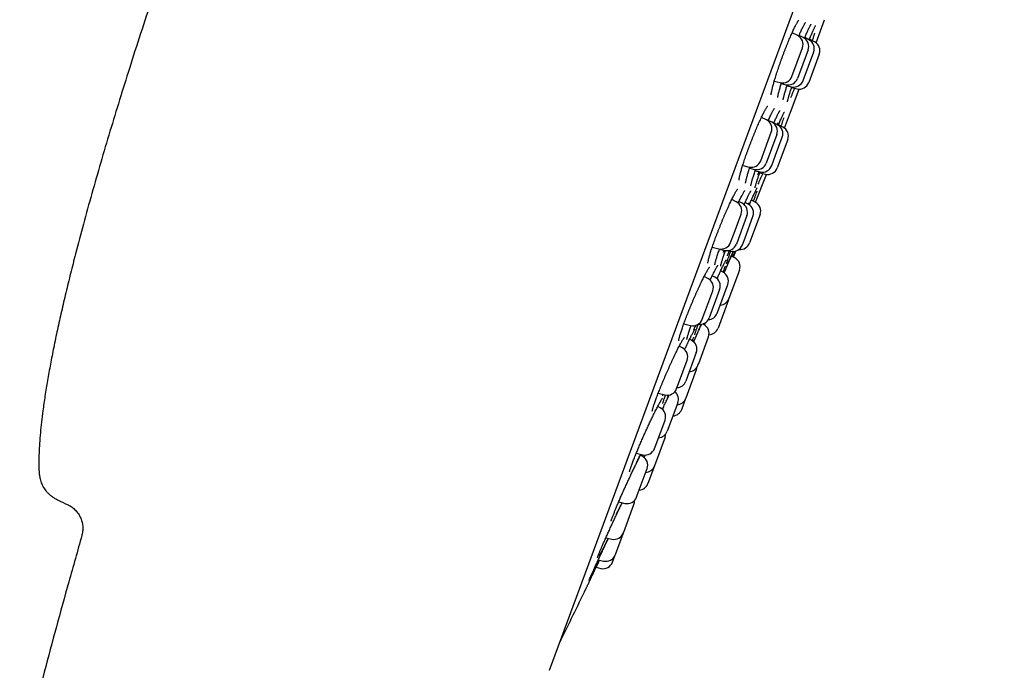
# Model space of a CAD drawing. Header units: millimetres. Extents: x 8 to 1577, y 12 to 2536.
# Tile 106 of 108: x 1164 to 1214, y 2103 to 2135. Entities that reach past the tile are written whole.
import ezdxf

# ---------------------------------------------------------------- set-up
doc = ezdxf.new("R2010")
doc.units = ezdxf.units.MM

msp = doc.modelspace()

# ---------------------------------------------------------------- linework, layer by layer
at = {"color": 7, "linetype": 'Continuous', "lineweight": 30}
for p, q in [((1190.891, 2102.556), (1213.698, 2164.383)), ((1204.259, 2134.065), (1204.687, 2135.225)), ((1203.333, 2134.429), (1203.056, 2134.572)), ((1203.615, 2134.325), (1203.402, 2134.435)), ((1203.896, 2134.222), (1203.689, 2134.328)), ((1203.874, 2134.251), (1203.869, 2134.236)), ((1203.908, 2134.208), (1203.932, 2134.265)), ((1204.178, 2134.118), (1203.925, 2134.248)), ((1203.929, 2134.259), (1203.933, 2134.267)), ((1203.933, 2134.267), (1203.952, 2134.314)), ((1203.309, 2133.095), (1203.573, 2133.812)), ((1203.855, 2133.708), (1203.326, 2132.275)), ((1203.872, 2132.887), (1204.136, 2133.604)), ((1204.418, 2133.5), (1203.889, 2132.067)), ((1203.045, 2132.379), (1203.309, 2133.095)), ((1203.608, 2132.171), (1203.872, 2132.887)), ((1202.158, 2132.136), (1202.461, 2132.065)), ((1202.51, 2132.016), (1202.743, 2131.961)), ((1202.798, 2131.911), (1203.024, 2131.857)), ((1202.973, 2130.581), (1203.401, 2131.741)), ((1203.028, 2131.819), (1203.305, 2131.754)), ((1201.771, 2130.193), (1201.518, 2130.323)), ((1202.672, 2129.787), (1202.972, 2130.577)), ((1202.046, 2130.073), (1201.857, 2130.17)), ((1202.32, 2129.948), (1202.136, 2130.042)), ((1202.597, 2129.834), (1202.368, 2129.952)), ((1201.701, 2128.735), (1202.011, 2129.576)), ((1202.286, 2129.455), (1201.758, 2128.023)), ((1202.227, 2128.428), (1202.56, 2129.33)), ((1202.838, 2129.216), (1202.309, 2127.783)), ((1201.482, 2128.143), (1201.701, 2128.735)), ((1202.031, 2127.897), (1202.227, 2128.428)), ((1200.575, 2127.905), (1200.899, 2127.829)), ((1200.922, 2127.768), (1201.174, 2127.709)), ((1201.204, 2127.641), (1201.447, 2127.584)), ((1201.221, 2126.06), (1201.773, 2127.461)), ((1201.432, 2127.539), (1201.725, 2127.47)), ((1200.256, 2126.086), (1200.032, 2126.201)), ((1200.546, 2126.006), (1200.385, 2126.089)), ((1200.644, 2125.932), (1200.667, 2125.983)), ((1200.85, 2125.965), (1200.696, 2126.045)), ((1201.208, 2126.067), (1201.009, 2126.169)), ((1200.141, 2124.507), (1200.496, 2125.469)), ((1200.786, 2125.389), (1200.257, 2123.956)), ((1200.694, 2124.273), (1201.091, 2125.348)), ((1201.448, 2125.449), (1200.919, 2124.016)), ((1199.967, 2124.036), (1200.141, 2124.507)), ((1200.562, 2123.915), (1200.694, 2124.273)), ((1199.047, 2123.801), (1199.383, 2123.722)), ((1199.411, 2123.704), (1199.674, 2123.642)), ((1199.644, 2123.649), (1199.596, 2123.543)), ((1199.846, 2123.632), (1199.978, 2123.601)), ((1200.176, 2123.271), (1200.008, 2123.357)), ((1200.112, 2123.304), (1200.236, 2123.609)), ((1198.834, 2122.233), (1198.642, 2122.331)), ((1199.18, 2122.304), (1199.05, 2122.371)), ((1199.461, 2122.6), (1199.482, 2122.643)), ((1199.589, 2122.546), (1199.466, 2122.609)), ((1200.416, 2122.653), (1199.888, 2121.22)), ((1199.378, 2120.705), (1199.829, 2121.928)), ((1198.678, 2120.54), (1199.074, 2121.615)), ((1199.42, 2121.686), (1198.891, 2120.253)), ((1199.868, 2121.165), (1199.339, 2119.733)), ((1199.868, 2121.165), (1199.877, 2121.193)), ((1198.546, 2120.182), (1198.678, 2120.54)), ((1199.301, 2120.495), (1199.378, 2120.705)), ((1197.62, 2119.949), (1197.962, 2119.868)), ((1198.621, 2119.921), (1198.569, 2119.948)), ((1198.631, 2119.979), (1198.611, 2119.927)), ((1198.66, 2119.893), (1198.714, 2120.022)), ((1197.774, 2118.894), (1197.79, 2118.927)), ((1198.008, 2119.126), (1197.91, 2119.177)), ((1198.368, 2117.967), (1198.861, 2119.304)), ((1197.549, 2118.75), (1197.391, 2118.831)), ((1198.248, 2118.508), (1197.719, 2117.076)), ((1197.355, 2116.955), (1197.789, 2118.132)), ((1198.332, 2117.871), (1198.368, 2117.967)), ((1197.733, 2116.246), (1198.253, 2117.654)), ((1197.261, 2116.699), (1197.355, 2116.955)), ((1196.337, 2116.465), (1196.677, 2116.385)), ((1196.863, 2116.383), (1196.794, 2116.247)), ((1196.88, 2116.369), (1196.888, 2116.387)), ((1197.174, 2116.546), (1197.18, 2116.56)), ((1197.321, 2115.995), (1196.792, 2114.562)), ((1197.516, 2115.659), (1197.724, 2116.221)), ((1197.724, 2116.221), (1197.733, 2116.246)), ((1196.44, 2115.743), (1196.315, 2115.807)), ((1196.213, 2113.86), (1196.68, 2115.125)), ((1196.679, 2114.256), (1196.151, 2112.823)), ((1195.237, 2113.457), (1195.568, 2113.379)), ((1196.152, 2113.692), (1196.213, 2113.86)), ((1195.54, 2113.304), (1195.447, 2113.352)), ((1195.591, 2113.38), (1195.555, 2113.289)), ((1195.287, 2111.35), (1195.78, 2112.687)), ((1196.151, 2112.823), (1195.823, 2111.934)), ((1194.353, 2111.014), (1194.668, 2110.94)), ((1195.252, 2111.254), (1195.287, 2111.35)), ((1194.605, 2109.5), (1195.118, 2110.89)), ((1194.187, 2108.367), (1194.589, 2109.457)), ((1194.589, 2109.457), (1194.605, 2109.5)), ((1193.712, 2109.212), (1194.005, 2109.143)), ((1193.331, 2108.106), (1193.599, 2108.042)), ((1194.046, 2107.986), (1194.183, 2108.356)), ((1194.183, 2108.356), (1194.187, 2108.367)), ((1193.164, 2107.742), (1193.214, 2107.73)), ((1193.222, 2107.729), (1193.463, 2107.672))]:
    msp.add_line(p, q, dxfattribs=at)
at = {"color": 7, "linetype": 'Continuous', "lineweight": 30, "flags": 128}
msp.add_lwpolyline([(1198.253, 2117.654), (1198.274, 2117.732), (1198.28, 2117.767)], dxfattribs=at)
at = {"color": 7, "linetype": 'Continuous', "lineweight": 30}
for centre, radius, start, end in [((1203.104, 2133.985), 0.5, 339.7512, 62.7512), ((1203.386, 2133.881), 0.5, 339.7512, 62.7512), ((1203.667, 2133.777), 0.5, 339.7512, 62.7512), ((1203.949, 2133.673), 0.5, 339.7512, 62.7512), ((1202.576, 2132.552), 0.5, 256.7512, 339.7512), ((1202.857, 2132.448), 0.5, 256.7512, 339.7512), ((1203.139, 2132.344), 0.5, 256.7512, 339.7512), ((1203.42, 2132.24), 0.5, 256.7512, 339.7512), ((1201.542, 2129.749), 0.5, 339.7512, 62.7512), ((1201.817, 2129.628), 0.5, 339.7512, 62.7512), ((1202.091, 2129.503), 0.5, 339.7512, 62.7512), ((1202.368, 2129.389), 0.5, 339.7512, 62.7512), ((1201.013, 2128.316), 0.5, 256.7512, 339.7512), ((1201.288, 2128.196), 0.5, 256.7512, 339.7512), ((1201.562, 2128.07), 0.5, 256.7512, 339.7512), ((1201.84, 2127.956), 0.5, 256.7512, 339.7512), ((1200.027, 2125.642), 0.5, 339.7512, 62.7512), ((1200.317, 2125.562), 0.5, 339.7512, 62.7512), ((1200.622, 2125.521), 0.5, 339.7512, 62.7512), ((1200.979, 2125.622), 0.5, 339.7512, 62.7512), ((1199.498, 2124.209), 0.5, 256.7512, 339.7512), ((1199.788, 2124.129), 0.5, 256.7512, 339.7512), ((1200.093, 2124.088), 0.5, 256.7512, 339.7512), ((1200.45, 2124.189), 0.5, 264.0578, 339.7512), ((1199.947, 2122.826), 0.5, 339.7512, 62.7512), ((1198.951, 2121.859), 0.5, 339.7512, 62.7512), ((1199.36, 2122.101), 0.5, 339.7512, 62.7512), ((1198.605, 2121.788), 0.5, 339.7512, 62.7512), ((1199.419, 2121.393), 0.5, 273.3294, 339.7512), ((1198.831, 2120.668), 0.5, 272.2345, 339.7512), ((1198.076, 2120.355), 0.5, 256.7512, 339.7512), ((1198.422, 2120.426), 0.5, 260.9101, 339.7512), ((1198.392, 2119.477), 0.5, 339.7512, 62.7512), ((1198.87, 2119.906), 0.5, 271.9521, 339.7512), ((1197.779, 2118.681), 0.5, 339.7512, 62.7512), ((1197.32, 2118.305), 0.5, 339.7512, 62.7512), ((1197.863, 2118.044), 0.5, 273.3294, 339.7512), ((1197.25, 2117.249), 0.5, 273.3294, 339.7512), ((1196.792, 2116.872), 0.5, 256.7512, 339.7512), ((1196.852, 2116.168), 0.5, 339.7512, 49.5319), ((1197.255, 2116.394), 0.5, 273.3294, 339.7512), ((1196.211, 2115.298), 0.5, 339.7512, 62.7512), ((1197.047, 2115.832), 0.5, 273.3294, 339.7512), ((1196.323, 2114.735), 0.5, 273.3294, 339.7512), ((1196.21, 2114.429), 0.5, 339.7512, 358.8009), ((1195.682, 2113.866), 0.5, 256.7512, 339.7512), ((1195.311, 2112.86), 0.5, 339.7512, 62.7512), ((1195.682, 2112.996), 0.5, 273.3294, 339.7512), ((1195.354, 2112.107), 0.5, 273.3294, 339.7512), ((1325.29, 2443.448), 368.446, 244.42624, 244.51132), ((1194.783, 2111.427), 0.5, 256.7512, 339.7512), ((1194.648, 2111.063), 0.5, 339.7512, 2.5849), ((1194.12, 2109.63), 0.5, 256.7512, 339.7512), ((1193.577, 2108.159), 0.5, 256.7512, 339.7512), ((1193.714, 2108.529), 0.5, 256.7512, 339.7512), ((922.38, 2236.729), 300, 333.74462, 334.30491)]:
    msp.add_arc(centre, radius, start, end, dxfattribs=at)
for points, knots in [([(1173.662, 2144.032), (1173.547, 2143.719), (1173.314, 2143.084), (1172.964, 2142.115), (1172.608, 2141.118), (1172.249, 2140.096), (1171.886, 2139.05), (1171.449, 2137.777), (1170.943, 2136.272), (1170.372, 2134.536), (1169.829, 2132.842), (1169.316, 2131.202), (1168.836, 2129.625), (1168.372, 2128.057), (1167.927, 2126.505), (1167.506, 2124.977), (1167.152, 2123.639), (1166.86, 2122.489), (1166.625, 2121.525), (1166.405, 2120.583), (1166.201, 2119.667), (1166.016, 2118.784), (1165.85, 2117.935), (1165.703, 2117.122), (1165.576, 2116.343), (1165.476, 2115.645), (1165.4, 2115.027), (1165.344, 2114.484), (1165.304, 2113.968), (1165.277, 2113.48), (1165.269, 2113.023), (1165.269, 2112.722), (1165.277, 2112.575), (1165.278, 2112.569)], [0, 0, 0, 0, 0.030582, 0.062134, 0.094564, 0.127777, 0.16168, 0.196179, 0.251372, 0.307443, 0.364029, 0.414694, 0.465225, 0.515366, 0.56486, 0.613453, 0.660892, 0.691996, 0.72239, 0.751996, 0.780742, 0.808552, 0.834884, 0.860175, 0.884358, 0.907368, 0.92489, 0.941591, 0.957442, 0.972416, 0.98649, 0.999417, 1, 1, 1, 1]), ([(1202.003, 2131.447), (1202.003, 2131.447), (1202.003, 2131.447), (1202.003, 2131.457), (1202.004, 2131.477), (1202.007, 2131.509), (1202.014, 2131.552), (1202.023, 2131.608), (1202.037, 2131.674), (1202.054, 2131.751), (1202.076, 2131.838), (1202.101, 2131.934), (1202.129, 2132.038), (1202.161, 2132.148), (1202.196, 2132.265), (1202.233, 2132.386), (1202.274, 2132.513), (1202.317, 2132.645), (1202.363, 2132.783), (1202.411, 2132.924), (1202.461, 2133.067), (1202.513, 2133.212), (1202.566, 2133.357), (1202.619, 2133.501), (1202.673, 2133.642), (1202.726, 2133.78), (1202.78, 2133.916), (1202.833, 2134.049), (1202.887, 2134.179), (1202.94, 2134.305), (1202.992, 2134.426), (1203.043, 2134.541), (1203.091, 2134.65), (1203.138, 2134.75), (1203.181, 2134.839), (1203.212, 2134.901), (1203.235, 2134.946), (1203.258, 2134.99), (1203.287, 2135.044), (1203.318, 2135.097), (1203.344, 2135.139), (1203.364, 2135.168), (1203.378, 2135.186), (1203.386, 2135.195), (1203.386, 2135.195), (1203.386, 2135.195)], [0, 0, 0, 0, 0.008733, 0.024185, 0.042029, 0.06211, 0.084096, 0.10755, 0.132058, 0.157279, 0.182952, 0.208881, 0.234914, 0.260912, 0.286793, 0.312425, 0.338172, 0.364282, 0.390686, 0.417298, 0.444025, 0.470757, 0.497375, 0.523792, 0.54994, 0.575771, 0.601508, 0.627552, 0.653811, 0.680235, 0.706758, 0.733297, 0.759755, 0.78605, 0.812104, 0.835999, 0.844166, 0.857707, 0.882716, 0.907543, 0.931966, 0.953198, 0.972695, 0.989973, 1, 1, 1, 1]), ([(1203.384, 2134.394), (1203.395, 2134.42), (1203.423, 2134.483), (1203.464, 2134.576), (1203.508, 2134.673), (1203.543, 2134.747), (1203.57, 2134.803), (1203.595, 2134.854), (1203.624, 2134.91), (1203.655, 2134.967), (1203.681, 2135.014), (1203.702, 2135.048), (1203.717, 2135.069), (1203.725, 2135.08), (1203.726, 2135.081), (1203.726, 2135.081)], [0, 0, 0, 0, 0.065378, 0.161965, 0.25783, 0.352714, 0.404174, 0.453758, 0.545891, 0.637583, 0.728167, 0.816433, 0.889502, 0.954072, 1, 1, 1, 1]), ([(1203.719, 2134.399), (1203.727, 2134.418), (1203.75, 2134.47), (1203.785, 2134.552), (1203.825, 2134.641), (1203.863, 2134.722), (1203.897, 2134.794), (1203.929, 2134.857), (1203.956, 2134.909), (1203.978, 2134.949), (1203.994, 2134.975), (1204.003, 2134.99), (1204.008, 2134.996), (1204.007, 2134.995), (1204.007, 2134.995)], [0, 0, 0, 0, 0.054154, 0.156542, 0.259267, 0.362411, 0.465628, 0.568329, 0.669742, 0.768682, 0.851606, 0.925225, 0.987398, 1, 1, 1, 1]), ([(1203.952, 2134.314), (1203.953, 2134.318), (1203.969, 2134.356), (1203.999, 2134.426), (1204.039, 2134.52), (1204.076, 2134.607), (1204.111, 2134.685), (1204.142, 2134.754), (1204.17, 2134.813), (1204.193, 2134.859), (1204.211, 2134.893), (1204.224, 2134.915), (1204.231, 2134.927), (1204.232, 2134.928), (1204.233, 2134.929)], [0, 0, 0, 0, 0.008711, 0.109466, 0.210617, 0.312307, 0.414308, 0.516164, 0.61728, 0.71681, 0.80363, 0.882953, 0.95135, 1, 1, 1, 1]), ([(1203.672, 2134.287), (1203.677, 2134.299), (1203.693, 2134.338), (1203.709, 2134.374), (1203.719, 2134.399)], [0, 0, 0, 0, 0.306763, 1, 1, 1, 1]), ([(1204.178, 2134.545), (1204.177, 2134.543), (1204.164, 2134.496), (1204.129, 2134.387), (1204.09, 2134.266), (1204.065, 2134.191), (1204.061, 2134.178)], [0, 0, 0, 0, 0.021074, 0.464833, 0.908383, 1, 1, 1, 1]), ([(1202.336, 2131.313), (1202.336, 2131.313), (1202.336, 2131.311), (1202.336, 2131.318), (1202.337, 2131.333), (1202.341, 2131.36), (1202.347, 2131.398), (1202.356, 2131.447), (1202.37, 2131.509), (1202.387, 2131.581), (1202.408, 2131.664), (1202.433, 2131.755), (1202.461, 2131.855), (1202.491, 2131.956), (1202.513, 2132.027), (1202.523, 2132.059)], [0, 0, 0, 0, 0.008745, 0.062279, 0.123681, 0.194297, 0.272849, 0.357604, 0.446799, 0.538983, 0.633066, 0.728243, 0.823916, 0.919563, 1, 1, 1, 1]), ([(1202.606, 2131.197), (1202.606, 2131.198), (1202.607, 2131.199), (1202.608, 2131.212), (1202.611, 2131.234), (1202.617, 2131.268), (1202.627, 2131.314), (1202.64, 2131.372), (1202.658, 2131.44), (1202.679, 2131.518), (1202.704, 2131.605), (1202.732, 2131.7), (1202.764, 2131.803), (1202.79, 2131.888), (1202.807, 2131.941), (1202.811, 2131.954)], [0, 0, 0, 0, 0.044251, 0.102707, 0.170889, 0.247617, 0.330824, 0.418357, 0.508478, 0.599954, 0.691964, 0.783853, 0.875325, 0.968032, 1, 1, 1, 1]), ([(1202.942, 2131.55), (1202.949, 2131.573), (1202.971, 2131.645), (1203.005, 2131.749), (1203.034, 2131.835), (1203.042, 2131.86)], [0, 0, 0, 0, 0.244724, 0.787234, 1, 1, 1, 1]), ([(1203.177, 2131.784), (1203.171, 2131.769), (1203.142, 2131.697), (1203.093, 2131.579), (1203.031, 2131.432), (1202.994, 2131.35), (1202.976, 2131.309)], [0, 0, 0, 0, 0.077313, 0.373112, 0.686054, 1, 1, 1, 1]), ([(1202.821, 2131.102), (1202.821, 2131.102), (1202.821, 2131.102), (1202.822, 2131.112), (1202.826, 2131.131), (1202.832, 2131.162), (1202.842, 2131.205), (1202.856, 2131.259), (1202.874, 2131.324), (1202.896, 2131.4), (1202.92, 2131.478), (1202.937, 2131.534), (1202.945, 2131.559)], [0, 0, 0, 0, 0.042066, 0.116625, 0.205465, 0.307011, 0.41809, 0.53534, 0.656122, 0.778654, 0.901801, 1, 1, 1, 1]), ([(1200.391, 2127.163), (1200.391, 2127.163), (1200.391, 2127.165), (1200.391, 2127.179), (1200.394, 2127.203), (1200.398, 2127.238), (1200.407, 2127.285), (1200.419, 2127.344), (1200.435, 2127.414), (1200.455, 2127.494), (1200.479, 2127.584), (1200.507, 2127.682), (1200.538, 2127.788), (1200.573, 2127.9), (1200.611, 2128.018), (1200.651, 2128.141), (1200.695, 2128.268), (1200.741, 2128.401), (1200.79, 2128.539), (1200.841, 2128.68), (1200.894, 2128.824), (1200.948, 2128.968), (1201.004, 2129.112), (1201.059, 2129.255), (1201.115, 2129.395), (1201.171, 2129.531), (1201.226, 2129.665), (1201.282, 2129.796), (1201.337, 2129.924), (1201.391, 2130.047), (1201.445, 2130.166), (1201.496, 2130.278), (1201.546, 2130.383), (1201.593, 2130.48), (1201.637, 2130.566), (1201.667, 2130.623), (1201.689, 2130.665), (1201.711, 2130.705), (1201.74, 2130.756), (1201.771, 2130.807), (1201.796, 2130.845), (1201.815, 2130.871), (1201.827, 2130.886), (1201.833, 2130.892), (1201.832, 2130.892), (1201.832, 2130.891)], [0, 0, 0, 0, 0.013224, 0.029773, 0.048313, 0.069039, 0.091533, 0.115355, 0.140116, 0.165505, 0.191287, 0.217282, 0.243352, 0.269363, 0.295244, 0.320874, 0.346657, 0.372795, 0.399218, 0.425843, 0.452575, 0.479302, 0.505909, 0.532311, 0.558439, 0.584247, 0.610003, 0.63607, 0.662348, 0.688785, 0.715313, 0.741848, 0.768291, 0.794562, 0.820578, 0.844417, 0.850735, 0.864277, 0.889218, 0.913938, 0.938185, 0.958985, 0.977895, 0.994486, 1, 1, 1, 1]), ([(1201.845, 2130.145), (1201.846, 2130.147), (1201.863, 2130.186), (1201.896, 2130.256), (1201.942, 2130.353), (1201.983, 2130.439), (1202.016, 2130.505), (1202.046, 2130.563), (1202.075, 2130.617), (1202.105, 2130.67), (1202.13, 2130.712), (1202.149, 2130.742), (1202.162, 2130.76), (1202.17, 2130.769), (1202.169, 2130.769), (1202.169, 2130.769)], [0, 0, 0, 0, 0.0040766, 0.1059907, 0.2072347, 0.3075231, 0.3999354, 0.4521563, 0.5489547, 0.6451607, 0.7399561, 0.8224602, 0.8978892, 0.9639424, 1, 1, 1, 1]), ([(1202.159, 2130.095), (1202.167, 2130.112), (1202.19, 2130.164), (1202.226, 2130.243), (1202.267, 2130.33), (1202.305, 2130.408), (1202.339, 2130.478), (1202.37, 2130.538), (1202.397, 2130.588), (1202.418, 2130.624), (1202.433, 2130.647), (1202.442, 2130.66), (1202.443, 2130.662), (1202.444, 2130.663)], [0, 0, 0, 0, 0.055403, 0.16012, 0.265169, 0.370621, 0.476085, 0.58094, 0.684331, 0.784926, 0.867909, 0.940601, 1, 1, 1, 1]), ([(1202.375, 2129.966), (1202.382, 2129.984), (1202.405, 2130.037), (1202.441, 2130.12), (1202.481, 2130.211), (1202.519, 2130.294), (1202.553, 2130.368), (1202.584, 2130.433), (1202.612, 2130.489), (1202.634, 2130.531), (1202.65, 2130.561), (1202.661, 2130.579), (1202.667, 2130.588), (1202.666, 2130.588), (1202.666, 2130.587)], [0, 0, 0, 0, 0.052477, 0.151859, 0.251623, 0.351899, 0.452448, 0.552777, 0.652259, 0.749952, 0.833862, 0.909168, 0.9725, 1, 1, 1, 1]), ([(1202.632, 2130.301), (1202.617, 2130.257), (1202.589, 2130.168), (1202.542, 2130.028), (1202.507, 2129.929), (1202.493, 2129.888)], [0, 0, 0, 0, 0.371007, 0.740827, 1, 1, 1, 1]), ([(1202.127, 2130.02), (1202.135, 2130.039), (1202.146, 2130.064), (1202.157, 2130.088), (1202.159, 2130.095)], [0, 0, 0, 0, 0.739371, 1, 1, 1, 1]), ([(1202.337, 2130.052), (1202.337, 2130.051), (1202.328, 2130.022), (1202.316, 2129.988), (1202.305, 2129.955)], [0, 0, 0, 0, 0.029464, 1, 1, 1, 1]), ([(1202.355, 2129.921), (1202.363, 2129.939), (1202.371, 2129.958), (1202.378, 2129.973), (1202.378, 2129.974)], [0, 0, 0, 0, 0.990456, 1, 1, 1, 1]), ([(1200.721, 2127.02), (1200.721, 2127.02), (1200.721, 2127.019), (1200.721, 2127.025), (1200.722, 2127.038), (1200.726, 2127.064), (1200.732, 2127.101), (1200.742, 2127.149), (1200.757, 2127.209), (1200.775, 2127.28), (1200.797, 2127.361), (1200.823, 2127.452), (1200.853, 2127.55), (1200.886, 2127.657), (1200.916, 2127.749), (1200.935, 2127.808), (1200.942, 2127.827)], [0, 0, 0, 0, 0.003773, 0.053874, 0.111253, 0.177526, 0.251518, 0.331599, 0.416072, 0.503533, 0.592923, 0.683463, 0.774573, 0.865766, 0.956658, 1, 1, 1, 1]), ([(1200.983, 2126.883), (1200.983, 2126.883), (1200.983, 2126.884), (1200.984, 2126.895), (1200.988, 2126.916), (1200.994, 2126.948), (1201.004, 2126.992), (1201.018, 2127.047), (1201.036, 2127.114), (1201.058, 2127.19), (1201.084, 2127.276), (1201.114, 2127.369), (1201.146, 2127.47), (1201.182, 2127.579), (1201.209, 2127.658), (1201.224, 2127.702), (1201.225, 2127.705)], [0, 0, 0, 0, 0.0345177, 0.0883617, 0.1515786, 0.2232044, 0.3013227, 0.3838428, 0.4690397, 0.5556801, 0.6429363, 0.7301826, 0.8168146, 0.9040771, 0.9926662, 1, 1, 1, 1]), ([(1201.29, 2127.12), (1201.296, 2127.138), (1201.316, 2127.201), (1201.359, 2127.329), (1201.407, 2127.467), (1201.44, 2127.56), (1201.45, 2127.589)], [0, 0, 0, 0, 0.141405, 0.490138, 0.837759, 1, 1, 1, 1]), ([(1201.398, 2127.595), (1201.396, 2127.59), (1201.368, 2127.526), (1201.343, 2127.47), (1201.32, 2127.418)], [0, 0, 0, 0, 0.082199, 1, 1, 1, 1]), ([(1201.576, 2127.505), (1201.557, 2127.461), (1201.515, 2127.361), (1201.454, 2127.22), (1201.391, 2127.078), (1201.355, 2127), (1201.336, 2126.961)], [0, 0, 0, 0, 0.200119, 0.456578, 0.727853, 1, 1, 1, 1]), ([(1201.15, 2126.485), (1201.161, 2126.508), (1201.183, 2126.556), (1201.213, 2126.619), (1201.24, 2126.674), (1201.262, 2126.717), (1201.279, 2126.748), (1201.289, 2126.766), (1201.295, 2126.775), (1201.295, 2126.775), (1201.295, 2126.775)], [0, 0, 0, 0, 0.141808, 0.297869, 0.452835, 0.605353, 0.737339, 0.855993, 0.955038, 1, 1, 1, 1]), ([(1201.194, 2126.777), (1201.194, 2126.777), (1201.193, 2126.776), (1201.194, 2126.783), (1201.198, 2126.799), (1201.204, 2126.827), (1201.214, 2126.866), (1201.228, 2126.917), (1201.246, 2126.979), (1201.268, 2127.049), (1201.285, 2127.103), (1201.294, 2127.129)], [0, 0, 0, 0, 0.027609, 0.109077, 0.207451, 0.321577, 0.448016, 0.582688, 0.722224, 0.864301, 1, 1, 1, 1]), ([(1198.829, 2123.007), (1198.829, 2123.007), (1198.829, 2123.005), (1198.829, 2123.013), (1198.83, 2123.029), (1198.834, 2123.057), (1198.841, 2123.096), (1198.852, 2123.146), (1198.866, 2123.209), (1198.885, 2123.282), (1198.909, 2123.365), (1198.936, 2123.457), (1198.967, 2123.557), (1199.001, 2123.665), (1199.039, 2123.778), (1199.08, 2123.897), (1199.123, 2124.021), (1199.17, 2124.15), (1199.219, 2124.283), (1199.27, 2124.421), (1199.325, 2124.562), (1199.38, 2124.705), (1199.437, 2124.849), (1199.495, 2124.992), (1199.553, 2125.134), (1199.611, 2125.272), (1199.668, 2125.407), (1199.726, 2125.539), (1199.783, 2125.668), (1199.839, 2125.794), (1199.895, 2125.915), (1199.949, 2126.031), (1200.002, 2126.141), (1200.052, 2126.243), (1200.1, 2126.337), (1200.144, 2126.423), (1200.179, 2126.487), (1200.211, 2126.544), (1200.24, 2126.593), (1200.271, 2126.642), (1200.295, 2126.678), (1200.313, 2126.703), (1200.324, 2126.716), (1200.329, 2126.721), (1200.328, 2126.72), (1200.328, 2126.72)], [0, 0, 0, 0, 0.003763, 0.018677, 0.035928, 0.055164, 0.076492, 0.099447, 0.123595, 0.148567, 0.174084, 0.199931, 0.225948, 0.251999, 0.27797, 0.303797, 0.329397, 0.3552, 0.381346, 0.407765, 0.43437, 0.46107, 0.487746, 0.514291, 0.540621, 0.56667, 0.592396, 0.618169, 0.644236, 0.670506, 0.696925, 0.723425, 0.749915, 0.776303, 0.802505, 0.828441, 0.854852, 0.868376, 0.893257, 0.917899, 0.942032, 0.962548, 0.981059, 0.997162, 1, 1, 1, 1]), ([(1200.351, 2126.018), (1200.358, 2126.033), (1200.383, 2126.086), (1200.422, 2126.167), (1200.467, 2126.261), (1200.507, 2126.34), (1200.53, 2126.384), (1200.539, 2126.403)], [0, 0, 0, 0, 0.10278, 0.344493, 0.584508, 0.822151, 1, 1, 1, 1]), ([(1200.539, 2126.403), (1200.546, 2126.416), (1200.565, 2126.451), (1200.593, 2126.503), (1200.623, 2126.555), (1200.648, 2126.595), (1200.666, 2126.623), (1200.678, 2126.64), (1200.685, 2126.648), (1200.684, 2126.647), (1200.684, 2126.647)], [0, 0, 0, 0, 0.088919, 0.253709, 0.417438, 0.578628, 0.71803, 0.844572, 0.954287, 1, 1, 1, 1]), ([(1200.708, 2126.073), (1200.717, 2126.09), (1200.74, 2126.141), (1200.776, 2126.219), (1200.817, 2126.305), (1200.855, 2126.382), (1200.89, 2126.45), (1200.92, 2126.509), (1200.947, 2126.557), (1200.967, 2126.592), (1200.981, 2126.615), (1200.99, 2126.626), (1200.991, 2126.627), (1200.991, 2126.628)], [0, 0, 0, 0, 0.0558843, 0.1615416, 0.2675415, 0.3739616, 0.4804195, 0.5862829, 0.6906831, 0.7922388, 0.8754713, 0.9476991, 1, 1, 1, 1]), ([(1201.002, 2126.153), (1201.01, 2126.171), (1201.033, 2126.224), (1201.069, 2126.306), (1201.11, 2126.396), (1201.137, 2126.456), (1201.149, 2126.483), (1201.15, 2126.485)], [0, 0, 0, 0, 0.145184, 0.420303, 0.696536, 0.974288, 1, 1, 1, 1]), ([(1201.28, 2126.608), (1201.279, 2126.604), (1201.268, 2126.569), (1201.239, 2126.482), (1201.191, 2126.346), (1201.147, 2126.224), (1201.117, 2126.142), (1201.108, 2126.118)], [0, 0, 0, 0, 0.0340809, 0.3172367, 0.6012924, 0.8844406, 1, 1, 1, 1]), ([(1200.664, 2125.976), (1200.675, 2125.998), (1200.689, 2126.031), (1200.704, 2126.063), (1200.708, 2126.073)], [0, 0, 0, 0, 0.673014, 1, 1, 1, 1]), ([(1200.863, 2126.023), (1200.86, 2126.015), (1200.854, 2125.998), (1200.847, 2125.979), (1200.844, 2125.969)], [0, 0, 0, 0, 0.460841, 1, 1, 1, 1]), ([(1200.905, 2125.929), (1200.913, 2125.948), (1200.948, 2126.03), (1200.981, 2126.107), (1201.004, 2126.16), (1201.004, 2126.16)], [0, 0, 0, 0, 0.230382, 0.998157, 1, 1, 1, 1]), ([(1199.177, 2122.912), (1199.177, 2122.912), (1199.177, 2122.912), (1199.178, 2122.92), (1199.181, 2122.938), (1199.186, 2122.967), (1199.195, 2123.008), (1199.207, 2123.06), (1199.224, 2123.124), (1199.246, 2123.198), (1199.271, 2123.283), (1199.3, 2123.376), (1199.333, 2123.476), (1199.37, 2123.585), (1199.398, 2123.667), (1199.415, 2123.714), (1199.418, 2123.721)], [0, 0, 0, 0, 0.021682, 0.074146, 0.134137, 0.202855, 0.278761, 0.360091, 0.445213, 0.532861, 0.622107, 0.71227, 0.802837, 0.893339, 0.98347, 1, 1, 1, 1]), ([(1199.471, 2122.858), (1199.471, 2122.858), (1199.471, 2122.859), (1199.473, 2122.871), (1199.477, 2122.892), (1199.485, 2122.925), (1199.496, 2122.97), (1199.512, 2123.026), (1199.532, 2123.092), (1199.556, 2123.169), (1199.584, 2123.254), (1199.616, 2123.348), (1199.65, 2123.446), (1199.675, 2123.517), (1199.687, 2123.551)], [0, 0, 0, 0, 0.041874, 0.101742, 0.17226, 0.252144, 0.339078, 0.430673, 0.525037, 0.620855, 0.717259, 0.813578, 0.909164, 1, 1, 1, 1]), ([(1199.684, 2123.544), (1199.694, 2123.572), (1199.705, 2123.602), (1199.717, 2123.636), (1199.718, 2123.637)], [0, 0, 0, 0, 0.949761, 1, 1, 1, 1]), ([(1199.763, 2122.966), (1199.763, 2122.966), (1199.763, 2122.966), (1199.765, 2122.974), (1199.769, 2122.991), (1199.777, 2123.02), (1199.788, 2123.061), (1199.805, 2123.112), (1199.825, 2123.175), (1199.845, 2123.233), (1199.858, 2123.272), (1199.862, 2123.284)], [0, 0, 0, 0, 0.039404, 0.126959, 0.233392, 0.356752, 0.492665, 0.636511, 0.784801, 0.93527, 1, 1, 1, 1]), ([(1199.904, 2123.619), (1199.893, 2123.593), (1199.856, 2123.509), (1199.819, 2123.427), (1199.794, 2123.374), (1199.792, 2123.369)], [0, 0, 0, 0, 0.2852124, 0.9355922, 1, 1, 1, 1]), ([(1200.092, 2123.59), (1200.089, 2123.583), (1200.062, 2123.521), (1200.015, 2123.414), (1199.952, 2123.275), (1199.896, 2123.153), (1199.865, 2123.089), (1199.85, 2123.058)], [0, 0, 0, 0, 0.029139, 0.261722, 0.507548, 0.754164, 1, 1, 1, 1]), ([(1199.852, 2122.995), (1199.881, 2123.062), (1199.936, 2123.192), (1200.012, 2123.365), (1200.071, 2123.499), (1200.102, 2123.568), (1200.113, 2123.593)], [0, 0, 0, 0, 0.294064, 0.569272, 0.845344, 1, 1, 1, 1]), ([(1199.859, 2123.275), (1199.87, 2123.308), (1199.897, 2123.385), (1199.937, 2123.496), (1199.967, 2123.578), (1199.976, 2123.602)], [0, 0, 0, 0, 0.34468, 0.807444, 1, 1, 1, 1]), ([(1200.179, 2123.601), (1200.164, 2123.561), (1200.132, 2123.477), (1200.093, 2123.377), (1200.072, 2123.324)], [0, 0, 0, 0, 0.479766, 1, 1, 1, 1]), ([(1197.364, 2119.104), (1197.364, 2119.104), (1197.364, 2119.103), (1197.365, 2119.11), (1197.367, 2119.126), (1197.371, 2119.154), (1197.379, 2119.192), (1197.391, 2119.243), (1197.407, 2119.305), (1197.428, 2119.378), (1197.453, 2119.46), (1197.482, 2119.552), (1197.515, 2119.651), (1197.552, 2119.758), (1197.592, 2119.871), (1197.634, 2119.989), (1197.68, 2120.112), (1197.729, 2120.24), (1197.78, 2120.373), (1197.834, 2120.51), (1197.89, 2120.65), (1197.948, 2120.792), (1198.007, 2120.935), (1198.067, 2121.078), (1198.127, 2121.219), (1198.187, 2121.356), (1198.246, 2121.491), (1198.305, 2121.622), (1198.363, 2121.751), (1198.421, 2121.877), (1198.478, 2121.998), (1198.534, 2122.114), (1198.587, 2122.223), (1198.639, 2122.325), (1198.687, 2122.419), (1198.731, 2122.502), (1198.76, 2122.555), (1198.782, 2122.594), (1198.803, 2122.631), (1198.832, 2122.681), (1198.863, 2122.729), (1198.887, 2122.765), (1198.905, 2122.789), (1198.915, 2122.803), (1198.921, 2122.808), (1198.92, 2122.807), (1198.92, 2122.807)], [0, 0, 0, 0, 0.00382, 0.018609, 0.03581, 0.055027, 0.07637, 0.099345, 0.123501, 0.148468, 0.173965, 0.199784, 0.225765, 0.251776, 0.277706, 0.303491, 0.329033, 0.354753, 0.380817, 0.407156, 0.433689, 0.460322, 0.486943, 0.51344, 0.539731, 0.565748, 0.591446, 0.617136, 0.643132, 0.669334, 0.69569, 0.722134, 0.748578, 0.774929, 0.801107, 0.827033, 0.850804, 0.855213, 0.868709, 0.893582, 0.918229, 0.942382, 0.962912, 0.98138, 0.997346, 1, 1, 1, 1]), ([(1199.189, 2122.648), (1199.196, 2122.661), (1199.215, 2122.697), (1199.243, 2122.749), (1199.273, 2122.802), (1199.298, 2122.842), (1199.317, 2122.871), (1199.329, 2122.888), (1199.335, 2122.896), (1199.335, 2122.896), (1199.335, 2122.896)], [0, 0, 0, 0, 0.088016, 0.251566, 0.41424, 0.574673, 0.714099, 0.840735, 0.950065, 1, 1, 1, 1]), ([(1199.482, 2122.643), (1199.483, 2122.646), (1199.5, 2122.682), (1199.53, 2122.746), (1199.571, 2122.833), (1199.609, 2122.911), (1199.644, 2122.98), (1199.675, 2123.04), (1199.701, 2123.09), (1199.722, 2123.127), (1199.737, 2123.151), (1199.745, 2123.163), (1199.749, 2123.168), (1199.748, 2123.167), (1199.748, 2123.167)], [0, 0, 0, 0, 0.009467, 0.118394, 0.227713, 0.337537, 0.447553, 0.557144, 0.665514, 0.77139, 0.859515, 0.936261, 0.998835, 1, 1, 1, 1]), ([(1199.695, 2122.854), (1199.693, 2122.85), (1199.678, 2122.807), (1199.642, 2122.706), (1199.603, 2122.6), (1199.584, 2122.548)], [0, 0, 0, 0, 0.040827, 0.529492, 1, 1, 1, 1]), ([(1199.645, 2122.508), (1199.659, 2122.539), (1199.701, 2122.641), (1199.771, 2122.805), (1199.825, 2122.932), (1199.852, 2122.995)], [0, 0, 0, 0, 0.186118, 0.593058, 1, 1, 1, 1]), ([(1198.944, 2122.148), (1198.96, 2122.183), (1198.994, 2122.256), (1199.044, 2122.358), (1199.092, 2122.457), (1199.137, 2122.547), (1199.168, 2122.609), (1199.185, 2122.641), (1199.189, 2122.648)], [0, 0, 0, 0, 0.1761396, 0.3700391, 0.5629335, 0.754295, 0.9436156, 1, 1, 1, 1]), ([(1199.289, 2122.22), (1199.294, 2122.232), (1199.328, 2122.309), (1199.387, 2122.439), (1199.438, 2122.549), (1199.462, 2122.603)], [0, 0, 0, 0, 0.081241, 0.547229, 1, 1, 1, 1]), ([(1197.773, 2119.167), (1197.773, 2119.167), (1197.773, 2119.169), (1197.775, 2119.183), (1197.779, 2119.206), (1197.788, 2119.241), (1197.8, 2119.287), (1197.816, 2119.345), (1197.837, 2119.414), (1197.863, 2119.493), (1197.892, 2119.581), (1197.925, 2119.677), (1197.959, 2119.773), (1197.983, 2119.839), (1197.994, 2119.868)], [0, 0, 0, 0, 0.050809, 0.11245, 0.182656, 0.261868, 0.347954, 0.438917, 0.533146, 0.629474, 0.727065, 0.825302, 0.923681, 1, 1, 1, 1]), ([(1198.217, 2119.876), (1198.206, 2119.852), (1198.167, 2119.768), (1198.131, 2119.694), (1198.106, 2119.641)], [0, 0, 0, 0, 0.279854, 1, 1, 1, 1]), ([(1198.285, 2119.751), (1198.294, 2119.778), (1198.314, 2119.835), (1198.34, 2119.904), (1198.353, 2119.94)], [0, 0, 0, 0, 0.474786, 1, 1, 1, 1]), ([(1198.493, 2119.937), (1198.471, 2119.889), (1198.424, 2119.789), (1198.379, 2119.695), (1198.359, 2119.653), (1198.357, 2119.65)], [0, 0, 0, 0, 0.462169, 0.95675, 1, 1, 1, 1]), ([(1198.386, 2119.656), (1198.415, 2119.72), (1198.46, 2119.82), (1198.501, 2119.908), (1198.516, 2119.94)], [0, 0, 0, 0, 0.629441, 1, 1, 1, 1]), ([(1197.79, 2118.927), (1197.794, 2118.936), (1197.816, 2118.982), (1197.854, 2119.062), (1197.903, 2119.164), (1197.95, 2119.258), (1197.994, 2119.346), (1198.035, 2119.425), (1198.072, 2119.495), (1198.105, 2119.555), (1198.133, 2119.605), (1198.155, 2119.641), (1198.171, 2119.665), (1198.179, 2119.677), (1198.183, 2119.682), (1198.182, 2119.681), (1198.182, 2119.681)], [0, 0, 0, 0, 0.020812, 0.109479, 0.198523, 0.288098, 0.378038, 0.468072, 0.557773, 0.64665, 0.73402, 0.81884, 0.888559, 0.94855, 0.999944, 1, 1, 1, 1]), ([(1198.115, 2119.044), (1198.117, 2119.049), (1198.151, 2119.126), (1198.213, 2119.268), (1198.303, 2119.47), (1198.358, 2119.594), (1198.386, 2119.656)], [0, 0, 0, 0, 0.0214823, 0.3506442, 0.6753211, 1, 1, 1, 1]), ([(1198.174, 2119.396), (1198.174, 2119.396), (1198.174, 2119.396), (1198.175, 2119.405), (1198.179, 2119.423), (1198.187, 2119.453), (1198.199, 2119.494), (1198.215, 2119.546), (1198.236, 2119.61), (1198.26, 2119.681), (1198.279, 2119.734), (1198.288, 2119.76)], [0, 0, 0, 0, 0.040982, 0.123506, 0.222601, 0.33665, 0.462052, 0.594905, 0.732127, 0.871629, 1, 1, 1, 1]), ([(1196.865, 2117.725), (1196.884, 2117.769), (1196.924, 2117.858), (1196.984, 2117.989), (1197.044, 2118.119), (1197.103, 2118.247), (1197.162, 2118.371), (1197.22, 2118.491), (1197.276, 2118.605), (1197.33, 2118.712), (1197.381, 2118.812), (1197.429, 2118.904), (1197.47, 2118.98), (1197.494, 2119.023), (1197.504, 2119.042)], [0, 0, 0, 0, 0.0813355, 0.1650871, 0.249497, 0.3346773, 0.4204851, 0.5067336, 0.5932016, 0.6795819, 0.765599, 0.8510022, 0.9355461, 1, 1, 1, 1]), ([(1197.504, 2119.042), (1197.511, 2119.054), (1197.531, 2119.089), (1197.56, 2119.139), (1197.59, 2119.188), (1197.615, 2119.226), (1197.633, 2119.252), (1197.645, 2119.266), (1197.65, 2119.272), (1197.65, 2119.271), (1197.649, 2119.271)], [0, 0, 0, 0, 0.0913307, 0.2602852, 0.4279806, 0.5927535, 0.7339148, 0.8611102, 0.970621, 1, 1, 1, 1]), ([(1197.665, 2118.659), (1197.675, 2118.683), (1197.714, 2118.767), (1197.75, 2118.844), (1197.776, 2118.9)], [0, 0, 0, 0, 0.275698, 1, 1, 1, 1]), ([(1198.107, 2119.277), (1198.107, 2119.276), (1198.091, 2119.231), (1198.069, 2119.171), (1198.044, 2119.108), (1198.041, 2119.101)], [0, 0, 0, 0, 0.018655, 0.890021, 1, 1, 1, 1]), ([(1196.041, 2115.573), (1196.041, 2115.573), (1196.041, 2115.573), (1196.042, 2115.583), (1196.046, 2115.603), (1196.052, 2115.634), (1196.063, 2115.676), (1196.078, 2115.73), (1196.097, 2115.795), (1196.121, 2115.87), (1196.15, 2115.955), (1196.182, 2116.049), (1196.218, 2116.15), (1196.258, 2116.258), (1196.301, 2116.372), (1196.347, 2116.491), (1196.396, 2116.614), (1196.447, 2116.743), (1196.501, 2116.876), (1196.558, 2117.014), (1196.617, 2117.154), (1196.677, 2117.296), (1196.738, 2117.439), (1196.8, 2117.58), (1196.842, 2117.676), (1196.864, 2117.723), (1196.865, 2117.725)], [0, 0, 0, 0, 0.015537, 0.043666, 0.075696, 0.112191, 0.152297, 0.195095, 0.239766, 0.285683, 0.33239, 0.379548, 0.4269, 0.474205, 0.521311, 0.56811, 0.614599, 0.661598, 0.70918, 0.757214, 0.805546, 0.854005, 0.902367, 0.950457, 0.99813, 1, 1, 1, 1]), ([(1196.581, 2116.408), (1196.573, 2116.389), (1196.562, 2116.367), (1196.553, 2116.348), (1196.551, 2116.345)], [0, 0, 0, 0, 0.845505, 1, 1, 1, 1]), ([(1196.552, 2115.657), (1196.566, 2115.689), (1196.614, 2115.796), (1196.694, 2115.97), (1196.79, 2116.178), (1196.85, 2116.305), (1196.88, 2116.369)], [0, 0, 0, 0, 0.125974, 0.416986, 0.708997, 1, 1, 1, 1]), ([(1196.568, 2115.95), (1196.568, 2115.95), (1196.568, 2115.949), (1196.569, 2115.957), (1196.573, 2115.973), (1196.58, 2116.001), (1196.591, 2116.04), (1196.606, 2116.091), (1196.626, 2116.153), (1196.651, 2116.224), (1196.678, 2116.301), (1196.699, 2116.358), (1196.709, 2116.385)], [0, 0, 0, 0, 0.026467, 0.099999, 0.187727, 0.288603, 0.399737, 0.517695, 0.639604, 0.763474, 0.887878, 1, 1, 1, 1]), ([(1196.054, 2115.286), (1196.072, 2115.323), (1196.11, 2115.401), (1196.165, 2115.513), (1196.22, 2115.623), (1196.273, 2115.725), (1196.322, 2115.82), (1196.366, 2115.904), (1196.393, 2115.953), (1196.406, 2115.976)], [0, 0, 0, 0, 0.133938, 0.28115, 0.428361, 0.575086, 0.720923, 0.865489, 1, 1, 1, 1]), ([(1196.406, 2115.976), (1196.413, 2115.989), (1196.432, 2116.024), (1196.462, 2116.076), (1196.493, 2116.128), (1196.518, 2116.168), (1196.538, 2116.197), (1196.55, 2116.214), (1196.557, 2116.222), (1196.557, 2116.222), (1196.556, 2116.222)], [0, 0, 0, 0, 0.0878046, 0.2511142, 0.4136081, 0.5739561, 0.7135159, 0.840255, 0.9494319, 1, 1, 1, 1]), ([(1195.204, 2113.376), (1195.221, 2113.417), (1195.263, 2113.521), (1195.337, 2113.699), (1195.426, 2113.908), (1195.519, 2114.122), (1195.615, 2114.34), (1195.713, 2114.557), (1195.812, 2114.773), (1195.909, 2114.983), (1195.991, 2115.157), (1196.039, 2115.256), (1196.056, 2115.291)], [0, 0, 0, 0, 0.070897, 0.179279, 0.287603, 0.396272, 0.504596, 0.613051, 0.721851, 0.830303, 0.938747, 1, 1, 1, 1]), ([(1194.162, 2110.559), (1194.173, 2110.585), (1194.204, 2110.663), (1194.266, 2110.81), (1194.345, 2110.996), (1194.431, 2111.194), (1194.522, 2111.401), (1194.617, 2111.614), (1194.715, 2111.831), (1194.815, 2112.048), (1194.915, 2112.263), (1195.014, 2112.474), (1195.111, 2112.677), (1195.204, 2112.87), (1195.295, 2113.054), (1195.38, 2113.223), (1195.44, 2113.34), (1195.468, 2113.393), (1195.473, 2113.401)], [0, 0, 0, 0, 0.034245, 0.1017, 0.169371, 0.236827, 0.304273, 0.371934, 0.439379, 0.506919, 0.574673, 0.642211, 0.709736, 0.777472, 0.84499, 0.91571, 0.986674, 1, 1, 1, 1]), ([(1195.445, 2113.408), (1195.433, 2113.382), (1195.39, 2113.292), (1195.321, 2113.153), (1195.263, 2113.038), (1195.237, 2112.989), (1195.237, 2112.988)], [0, 0, 0, 0, 0.163828, 0.577327, 0.99215, 1, 1, 1, 1]), ([(1194.9, 2112.521), (1194.9, 2112.521), (1194.9, 2112.52), (1194.901, 2112.528), (1194.904, 2112.545), (1194.911, 2112.573), (1194.922, 2112.612), (1194.937, 2112.663), (1194.958, 2112.725), (1194.983, 2112.797), (1195.012, 2112.879), (1195.045, 2112.97), (1195.083, 2113.069), (1195.124, 2113.174), (1195.165, 2113.279), (1195.194, 2113.35), (1195.207, 2113.382)], [0, 0, 0, 0, 0.016937, 0.065549, 0.123027, 0.188, 0.260195, 0.337644, 0.418694, 0.502105, 0.586998, 0.67274, 0.758856, 0.844911, 0.930615, 1, 1, 1, 1]), ([(1195.638, 2113.234), (1195.65, 2113.261), (1195.67, 2113.306), (1195.69, 2113.352), (1195.698, 2113.37)], [0, 0, 0, 0, 0.608958, 1, 1, 1, 1]), ([(1165.277, 2112.569), (1165.282, 2112.497), (1165.29, 2112.365), (1165.325, 2112.185), (1165.366, 2112.04), (1165.41, 2111.925), (1165.452, 2111.835), (1165.495, 2111.754), (1165.549, 2111.668), (1165.623, 2111.568), (1165.713, 2111.466), (1165.817, 2111.368), (1165.935, 2111.276), (1166.077, 2111.182), (1166.185, 2111.128), (1166.242, 2111.098)], [0, 0, 0, 0, 0.116398, 0.213519, 0.293993, 0.359595, 0.411418, 0.454296, 0.507814, 0.574571, 0.65525, 0.725723, 0.805746, 0.896614, 1, 1, 1, 1]), ([(1193.36, 2108.397), (1193.37, 2108.421), (1193.394, 2108.481), (1193.444, 2108.6), (1193.507, 2108.749), (1193.58, 2108.916), (1193.66, 2109.096), (1193.746, 2109.289), (1193.838, 2109.492), (1193.934, 2109.702), (1194.032, 2109.917), (1194.133, 2110.134), (1194.234, 2110.349), (1194.336, 2110.565), (1194.436, 2110.775), (1194.5, 2110.907), (1194.532, 2110.972)], [0, 0, 0, 0, 0.048918, 0.12192, 0.19469, 0.267413, 0.340368, 0.413091, 0.485898, 0.558935, 0.631739, 0.704538, 0.777563, 0.850354, 0.926736, 1, 1, 1, 1]), ([(1194.517, 2110.976), (1194.504, 2110.948), (1194.459, 2110.856), (1194.388, 2110.712), (1194.305, 2110.547), (1194.25, 2110.438), (1194.224, 2110.39), (1194.221, 2110.384)], [0, 0, 0, 0, 0.118931, 0.39997, 0.68191, 0.962952, 1, 1, 1, 1]), ([(1166.735, 2110.862), (1166.753, 2110.853), (1166.806, 2110.829), (1166.887, 2110.779), (1166.979, 2110.713), (1167.065, 2110.638), (1167.145, 2110.556), (1167.22, 2110.465), (1167.287, 2110.364), (1167.345, 2110.256), (1167.393, 2110.145), (1167.429, 2110.031), (1167.454, 2109.917), (1167.469, 2109.803), (1167.474, 2109.69), (1167.469, 2109.579), (1167.455, 2109.471), (1167.439, 2109.39), (1167.425, 2109.347), (1167.422, 2109.337)], [0, 0, 0, 0, 0.032874, 0.095074, 0.157517, 0.220135, 0.282883, 0.345727, 0.414528, 0.482192, 0.548645, 0.613971, 0.678224, 0.741439, 0.803629, 0.864793, 0.924909, 0.983935, 1, 1, 1, 1]), ([(1193.973, 2110.04), (1193.973, 2110.04), (1193.973, 2110.04), (1193.975, 2110.049), (1193.98, 2110.068), (1193.989, 2110.097), (1194.002, 2110.138), (1194.02, 2110.19), (1194.043, 2110.254), (1194.071, 2110.327), (1194.103, 2110.41), (1194.135, 2110.49), (1194.157, 2110.545), (1194.166, 2110.567)], [0, 0, 0, 0, 0.0343593, 0.1009483, 0.178856, 0.2688117, 0.3680018, 0.4736172, 0.5834157, 0.6958481, 0.8098625, 0.9247113, 1, 1, 1, 1]), ([(1167.433, 2109.333), (1167.211, 2108.554), (1166.561, 2106.271), (1165.532, 2102.471), (1164.342, 2097.935), (1163.198, 2093.385), (1162.104, 2088.85), (1161.059, 2084.33), (1160.062, 2079.826), (1159.106, 2075.311), (1158.185, 2070.756), (1157.3, 2066.161), (1156.451, 2061.525), (1155.644, 2056.881), (1154.878, 2052.23), (1154.154, 2047.571), (1153.472, 2042.905), (1152.83, 2038.237), (1152.23, 2033.567), (1151.67, 2028.896), (1151.151, 2024.221), (1150.671, 2019.543), (1150.233, 2014.889), (1149.836, 2010.261), (1149.479, 2005.66), (1149.159, 2001.058), (1148.874, 1996.424), (1148.625, 1991.759), (1148.413, 1987.064), (1148.238, 1982.371), (1148.101, 1977.679), (1148.002, 1972.991), (1147.94, 1968.6), (1147.928, 1965.772), (1147.923, 1964.506)], [0, 0, 0, 0, 0.016594, 0.04857, 0.08056, 0.112564, 0.144582, 0.17604, 0.20751, 0.238989, 0.270479, 0.30262, 0.334768, 0.366923, 0.399083, 0.431247, 0.463413, 0.49558, 0.527676, 0.559769, 0.591859, 0.623943, 0.65602, 0.687515, 0.718999, 0.75047, 0.781927, 0.814009, 0.846072, 0.878113, 0.910131, 0.942123, 0.974088, 1, 1, 1, 1]), ([(1192.881, 2107.103), (1192.886, 2107.116), (1192.899, 2107.148), (1192.932, 2107.225), (1192.979, 2107.332), (1193.036, 2107.459), (1193.102, 2107.605), (1193.176, 2107.768), (1193.257, 2107.946), (1193.345, 2108.136), (1193.438, 2108.337), (1193.535, 2108.546), (1193.635, 2108.76), (1193.735, 2108.973), (1193.802, 2109.114), (1193.835, 2109.183)], [0, 0, 0, 0, 0.052038, 0.131071, 0.210212, 0.289606, 0.368747, 0.447868, 0.527241, 0.606362, 0.685591, 0.765071, 0.844297, 0.923512, 1, 1, 1, 1]), ([(1193.825, 2109.186), (1193.82, 2109.175), (1193.785, 2109.104), (1193.725, 2108.982), (1193.644, 2108.816), (1193.567, 2108.662), (1193.495, 2108.521), (1193.433, 2108.402), (1193.394, 2108.328), (1193.378, 2108.301), (1193.377, 2108.299)], [0, 0, 0, 0, 0.025674, 0.177346, 0.329014, 0.493159, 0.657822, 0.821944, 0.985286, 1, 1, 1, 1]), ([(1192.714, 2106.654), (1192.714, 2106.654), (1192.713, 2106.652), (1192.718, 2106.661), (1192.728, 2106.682), (1192.744, 2106.717), (1192.767, 2106.766), (1192.797, 2106.828), (1192.832, 2106.902), (1192.872, 2106.987), (1192.918, 2107.085), (1192.969, 2107.193), (1193.024, 2107.31), (1193.084, 2107.436), (1193.148, 2107.571), (1193.215, 2107.713), (1193.284, 2107.86), (1193.344, 2107.986), (1193.381, 2108.064), (1193.393, 2108.091)], [0, 0, 0, 0, 0.008482, 0.07357, 0.136551, 0.199533, 0.264336, 0.329138, 0.39223, 0.455322, 0.520245, 0.585167, 0.648265, 0.711363, 0.776287, 0.841211, 0.904397, 0.967583, 1, 1, 1, 1]), ([(1193.388, 2108.092), (1193.386, 2108.087), (1193.354, 2108.021), (1193.297, 2107.902), (1193.216, 2107.734), (1193.14, 2107.578), (1193.069, 2107.434), (1193.007, 2107.31), (1192.955, 2107.206), (1192.914, 2107.127), (1192.89, 2107.082), (1192.883, 2107.071), (1192.883, 2107.07)], [0, 0, 0, 0, 0.0096537, 0.1256922, 0.2417274, 0.3673917, 0.4934519, 0.6190985, 0.744149, 0.8695944, 0.9946386, 1, 1, 1, 1]), ([(1193.29, 2108.205), (1193.29, 2108.205), (1193.291, 2108.207), (1193.294, 2108.219), (1193.301, 2108.24), (1193.312, 2108.272), (1193.329, 2108.316), (1193.346, 2108.361), (1193.36, 2108.395), (1193.364, 2108.406)], [0, 0, 0, 0, 0.09123, 0.214153, 0.361608, 0.528926, 0.709369, 0.897152, 1, 1, 1, 1]), ([(1192.869, 2107.069), (1192.869, 2107.069), (1192.869, 2107.07), (1192.872, 2107.079), (1192.878, 2107.093), (1192.883, 2107.108), (1192.886, 2107.114)], [0, 0, 0, 0, 0.153913, 0.427836, 0.770936, 1, 1, 1, 1])]:
    msp.add_open_spline(points, degree=3, knots=knots, dxfattribs=at)

doc.saveas('drawing.dxf')
